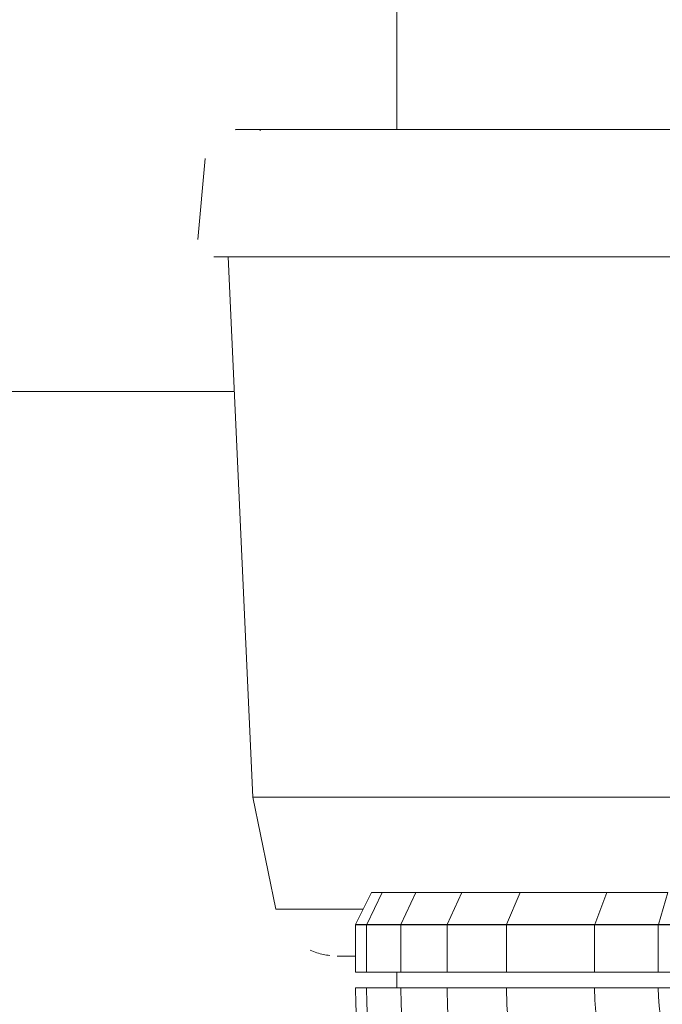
# Model space of a CAD drawing. Header units: metres. Extents: x -10.1 to 50.7, y -18 to 8.5.
# Tile 67 of 109: x 21.515 to 21.771, y 0.355 to 0.749. Entities that reach past the tile are written whole.
import ezdxf

# ---------------------------------------------------------------- set-up
doc = ezdxf.new("R2010")
doc.units = ezdxf.units.M
doc.layers.add('A-WALL-PATT', color=111, linetype='Continuous', lineweight=35)
doc.layers.add('P-SANR-FIXT', color=6, linetype='Continuous', lineweight=18)

# ---------------------------------------------------------------- blocks, each defined once
blk = doc.blocks.new('M_Toilet-Domestic-3D - M_Toilet-Domestic-3D-V17-Vista F')
at = {"layer": 'P-SANR-FIXT'}
for p, q in [((12.88594389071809, 0.7048500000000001), (12.88594389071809, 0.704390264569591)), ((13.27328077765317, 0.7048500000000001), (12.95578077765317, 0.7048500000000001)), ((12.86396093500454, 0.6932568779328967), (12.86113475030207, 0.6609534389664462)), ((12.87323077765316, 0.6540499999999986), (12.8830444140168, 0.43815)), ((12.95578077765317, 0.6540499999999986), (13.27328077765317, 0.6540499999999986)), ((12.8830444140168, 0.43815), (12.8921890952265, 0.3934759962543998)), ((12.88304441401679, 0.4381499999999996), (12.95578077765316, 0.4381499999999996)), ((12.95578077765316, 0.4381499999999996), (13.27328077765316, 0.4381499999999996)), ((12.92409627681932, 0.3873499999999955), (12.93040503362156, 0.40005)), ((12.92852279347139, 0.3873499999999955), (12.93473570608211, 0.40005)), ((12.93040503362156, 0.40005), (12.93473570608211, 0.40005)), ((12.93473570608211, 0.40005), (12.94818377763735, 0.40005)), ((12.94218419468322, 0.3873499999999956), (12.94818377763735, 0.40005)), ((12.94818377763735, 0.40005), (12.96648381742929, 0.40005)), ((12.96067193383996, 0.3873499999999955), (12.96648381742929, 0.40005)), ((12.96648381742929, 0.40005), (12.98982619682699, 0.40005)), ((12.98435680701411, 0.3873499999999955), (12.98982619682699, 0.40005)), ((12.98982619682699, 0.40005), (13.0244336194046, 0.40005)), ((13.01959104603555, 0.3873499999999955), (13.0244336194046, 0.40005)), ((13.0244336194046, 0.40005), (13.04883976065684, 0.40005)), ((13.04498083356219, 0.3873499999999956), (13.04883976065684, 0.40005)), ((12.89218909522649, 0.3934759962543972), (12.92700364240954, 0.3934759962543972)), ((12.92403077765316, 0.3873499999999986), (12.92845828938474, 0.3873499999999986)), ((12.92403077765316, 0.3682999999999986), (12.92403077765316, 0.3873499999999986)), ((12.92845828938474, 0.3872181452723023), (12.92403077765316, 0.3872181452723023)), ((12.94212190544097, 0.3872181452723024), (12.92845828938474, 0.3872181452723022)), ((12.92845828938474, 0.3682999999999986), (12.92845828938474, 0.3872181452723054)), ((12.92852279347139, 0.3873499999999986), (12.94212190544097, 0.3873499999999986)), ((12.96061159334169, 0.3872181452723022), (12.94212190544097, 0.3872181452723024)), ((12.94212190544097, 0.3682999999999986), (12.94212190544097, 0.3872181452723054)), ((12.94218419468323, 0.3873499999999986), (12.96061159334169, 0.3873499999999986)), ((12.96061159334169, 0.3873499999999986), (12.98430002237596, 0.3873499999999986)), ((12.96061159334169, 0.3682999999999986), (12.96061159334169, 0.3873499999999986)), ((12.98430002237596, 0.3872181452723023), (12.96061159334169, 0.3872181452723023)), ((13.01954076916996, 0.3872181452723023), (12.98430002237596, 0.3872181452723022)), ((12.98430002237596, 0.3682999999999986), (12.98430002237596, 0.3872181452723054)), ((12.98435680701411, 0.3873499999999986), (13.01954076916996, 0.3873499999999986)), ((13.04494076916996, 0.3872181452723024), (13.01954076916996, 0.3872181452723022)), ((13.01954076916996, 0.3682999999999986), (13.01954076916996, 0.3872181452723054)), ((13.01959104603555, 0.3873499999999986), (13.04494076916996, 0.3873499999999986)), ((13.06693781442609, 0.3872181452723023), (13.04494076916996, 0.3872181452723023)), ((13.04494076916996, 0.3682999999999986), (13.04494076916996, 0.3872181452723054)), ((13.04498083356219, 0.3873499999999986), (13.06693781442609, 0.3873499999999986)), ((12.92845828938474, 0.3682999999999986), (12.92403077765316, 0.3682999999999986)), ((12.94212190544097, 0.3682999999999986), (12.92845828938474, 0.3682999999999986)), ((12.96061159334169, 0.3682999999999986), (12.94212190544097, 0.3682999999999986)), ((12.98430002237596, 0.3682999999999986), (12.96061159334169, 0.3682999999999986)), ((13.01954076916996, 0.3682999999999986), (12.98430002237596, 0.3682999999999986)), ((13.04494076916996, 0.3682999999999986), (13.01954076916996, 0.3682999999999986)), ((13.06693781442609, 0.3682999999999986), (13.04494076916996, 0.3682999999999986)), ((12.92403077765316, 0.3619499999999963), (12.92845828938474, 0.3619499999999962)), ((12.92845828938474, 0.3619499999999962), (12.94212190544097, 0.3619499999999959)), ((12.94212190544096, 0.3619499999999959), (12.96061159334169, 0.3619499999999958)), ((12.96061159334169, 0.3619499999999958), (12.98430002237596, 0.3619499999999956)), ((12.98430002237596, 0.3619499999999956), (13.01954076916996, 0.3619499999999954)), ((13.01954076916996, 0.3619499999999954), (13.04494076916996, 0.3619499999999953)), ((13.04494076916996, 0.3619499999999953), (13.06693781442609, 0.3619499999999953))]:
    blk.add_line(p, q, dxfattribs=at)
at = {"layer": 'P-SANR-FIXT', "flags": 128}
for points in [[(12.95578077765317, 0.7048500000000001), (12.95261489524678, 0.7048500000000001), (12.94945407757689, 0.7048500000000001), (12.9463033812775, 0.7048500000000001), (12.94316784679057, 0.7048500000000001), (12.9400524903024, 0.7048500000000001), (12.93696229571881, 0.7048500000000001), (12.93390220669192, 0.7048500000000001), (12.93087711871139, 0.7048500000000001), (12.92789187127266, 0.7048500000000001), (12.92495124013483, 0.7048500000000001), (12.92205992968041, 0.7048500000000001), (12.91922256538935, 0.7048500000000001), (12.91644368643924, 0.7048500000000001), (12.91372773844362, 0.7048500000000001), (12.91107906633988, 0.7048500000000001), (12.9085019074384, 0.7048500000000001), (12.90600038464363, 0.7048500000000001), (12.90357849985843, 0.7048500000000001), (12.90124012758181, 0.7048500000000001), (12.89898900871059, 0.7048500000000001), (12.89682874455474, 0.7048500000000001), (12.89476279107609, 0.7048500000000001), (12.89279445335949, 0.7048500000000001), (12.89092688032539, 0.7048500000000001), (12.88916305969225, 0.7048500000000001), (12.88750581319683, 0.7048500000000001), (12.88595779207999, 0.7048500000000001), (12.88452147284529, 0.7048500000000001), (12.88319915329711, 0.7048500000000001), (12.88199294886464, 0.7048500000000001), (12.88090478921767, 0.7048500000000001), (12.87993641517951, 0.7048500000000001), (12.87908937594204, 0.7048500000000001), (12.87836502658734, 0.7048500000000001), (12.87776452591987, 0.7048500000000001), (12.8772888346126, 0.7048500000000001), (12.87693871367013, 0.7048500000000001), (12.8767147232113, 0.7048500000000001), (12.87661722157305, 0.7048500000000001), (12.8766126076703, 0.7048500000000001)], [(12.86746058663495, 0.6540499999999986), (12.86753123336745, 0.6540499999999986), (12.86774306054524, 0.6540499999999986), (12.86809572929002, 0.6540499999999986), (12.86858867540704, 0.6540499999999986), (12.86922111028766, 0.6540499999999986), (12.86999202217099, 0.6540499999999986), (12.87090017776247, 0.6540499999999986), (12.87194412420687, 0.6540499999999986), (12.87312219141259, 0.6540499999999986), (12.87443249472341, 0.6540499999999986), (12.87587293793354, 0.6540499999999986), (12.87744121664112, 0.6540499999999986), (12.87913482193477, 0.6540499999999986), (12.88095104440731, 0.6540499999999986), (12.88288697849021, 0.6540499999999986), (12.88493952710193, 0.6540499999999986), (12.88710540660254, 0.6540499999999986), (12.88938115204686, 0.6540499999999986), (12.89176312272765, 0.6540499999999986), (12.89424750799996, 0.6540499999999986), (12.89683033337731, 0.6540499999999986), (12.89950746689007, 0.6540499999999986), (12.90227462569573, 0.6540499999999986), (12.90512738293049, 0.6540499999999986), (12.90806117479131, 0.6540499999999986), (12.91107130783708, 0.6540499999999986), (12.91415296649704, 0.6540499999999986), (12.91730122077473, 0.6540499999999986), (12.92051103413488, 0.6540499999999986), (12.92377727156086, 0.6540499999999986), (12.92709470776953, 0.6540499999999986), (12.93045803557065, 0.6540499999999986), (12.9338618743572, 0.6540499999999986), (12.93730077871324, 0.6540499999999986), (12.9407692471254, 0.6540499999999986), (12.94426173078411, 0.6540499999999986), (12.94777264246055, 0.6540499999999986), (12.95129636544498, 0.6540499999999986), (12.95482726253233, 0.6540499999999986), (12.95578077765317, 0.6540499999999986)], [(12.91672361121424, 0.3746499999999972), (12.91675485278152, 0.3746499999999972), (12.9168485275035, 0.3746499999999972), (12.91700448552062, 0.3746499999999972), (12.91722247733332, 0.3746499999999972), (12.91750215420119, 0.3746499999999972), (12.91784306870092, 0.3746499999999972), (12.91824467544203, 0.3746499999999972), (12.9187063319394, 0.3746499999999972), (12.91922729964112, 0.3746499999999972), (12.91980674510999, 0.3746499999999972), (12.92044374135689, 0.3746499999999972), (12.92113726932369, 0.3746499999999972), (12.9218862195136, 0.3746499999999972), (12.92268939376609, 0.3746499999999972), (12.92354550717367, 0.3746499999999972), (12.92403077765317, 0.3746499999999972)]]:
    blk.add_lwpolyline(points, dxfattribs=at)
at = {"layer": 'P-SANR-FIXT'}
for centre, radius, start, end in [((13.11453077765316, 0.3619499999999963), 0.1905000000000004, 180, 239.6190047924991), ((13.11453077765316, 0.3619499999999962), 0.1860724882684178, 180, 239.3727991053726), ((13.11453077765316, 0.3619499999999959), 0.1724088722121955, 180, 245.6773541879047), ((13.11453077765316, 0.3619499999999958), 0.1539191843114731, 180.0000000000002, 1.017777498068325e-13), ((13.11453077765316, 0.3619499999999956), 0.1302307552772, 180.0000000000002, 1.017777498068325e-13), ((13.11453077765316, 0.3619499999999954), 0.0949900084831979, 180.0000000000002, 1.017777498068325e-13), ((13.11453077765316, 0.3619499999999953), 0.0695900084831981, 180.0000000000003, 1.017777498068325e-13)]:
    blk.add_arc(centre, radius, start, end, dxfattribs=at)
blk.add_open_spline([(12.87661260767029, 0.7048499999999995), (12.87638757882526, 0.7048499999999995), (12.87616255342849, 0.704843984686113), (12.87593784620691, 0.7048319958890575)], degree=3, dxfattribs=at)
blk.add_open_spline([(12.90598910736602, 0.3770297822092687), (12.90682614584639, 0.3766394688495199), (12.90854342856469, 0.375960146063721), (12.91113944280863, 0.3751899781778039), (12.91289325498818, 0.374992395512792), (12.91373597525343, 0.374917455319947)], degree=3, knots=[0.6666666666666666, 0.6666666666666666, 0.6666666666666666, 0.6666666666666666, 0.75, 0.8333333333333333, 0.9097714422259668, 0.9097714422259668, 0.9097714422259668, 0.9097714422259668], dxfattribs=at)

msp = doc.modelspace()

# ---------------------------------------------------------------- hatches: boundary and pattern name
at = {"layer": 'A-WALL-PATT', "lineweight": 18}
h = msp.add_hatch(dxfattribs=at)
h.set_pattern_fill('FP_16', color=256, style=0, pattern_type=2)
h.set_pattern_definition([(0, (16.865, -0.3), (0, 0.3), []), (90, (16.865, -0.3), (-0.6, 3.673940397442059e-17), [])])
h.paths.add_polyline_path([(23.9987387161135, 0), (24.32320312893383, 0), (24.32320312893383, 1.8), (23.36320312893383, 1.8), (23.36335982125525, 0.7046820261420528), (23.40478809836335, 0.7010575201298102), (23.40728873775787, 0.707942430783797), (23.41750516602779, 0.7079224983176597), (23.42051702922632, 0.6996814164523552), (23.46776617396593, 0.6955299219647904), (23.47422191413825, 0.6918026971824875), (23.47678930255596, 0.6844733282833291), (23.47685468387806, 0.6594932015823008), (23.47683988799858, 0.4307508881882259), (23.47678577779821, 0.415683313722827), (23.47422191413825, 0.4086391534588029), (23.46772998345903, 0.4048910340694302), (23.46483881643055, 0.4043709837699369), (23.46473628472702, 0.389999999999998), (23.4474576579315, 0.389999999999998), (23.44745515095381, 0.3163820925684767), (23.38473720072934, 0.3163820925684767), (23.38473705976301, 0.389999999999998), (23.36737796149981, 0.389999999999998), (23.36737796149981, 0.3961113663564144), (23.36320312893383, 0.3956382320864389), (23.36320312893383, 0.1999999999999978), (23.34320312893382, 0.2002216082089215), (23.34320312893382, 1.8), (22.37945312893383, 1.8), (22.37960982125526, 0.7146820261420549), (22.42103809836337, 0.7110575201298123), (22.42353873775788, 0.7179424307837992), (22.4337551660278, 0.7179224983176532), (22.43676702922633, 0.7096814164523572), (22.48401617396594, 0.7055299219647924), (22.49057458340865, 0.7015379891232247), (22.49303577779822, 0.6947585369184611), (22.49310468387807, 0.669493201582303), (22.49308988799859, 0.440750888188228), (22.49303577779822, 0.425683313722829), (22.49047191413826, 0.418639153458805), (22.48397998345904, 0.4148910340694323), (22.48108881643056, 0.4143709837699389), (22.48098628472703, 0.4), (22.46370765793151, 0.4), (22.46370515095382, 0.3263820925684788), (22.40098720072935, 0.3263820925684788), (22.40098630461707, 0.4), (22.38362796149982, 0.4), (22.38362796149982, 0.4061113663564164), (22.37945312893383, 0.4056382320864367), (22.37945312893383, 0), (22.71530046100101, 0), (22.7368887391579, 0.197892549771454), (22.72331170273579, 0.2063749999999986), (22.70673923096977, 0.219358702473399), (22.69047279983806, 0.2356251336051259), (22.67628567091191, 0.2537336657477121), (22.6634586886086, 0.2754778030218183), (22.65445295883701, 0.2959719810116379), (22.64790550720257, 0.3174199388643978), (22.6439207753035, 0.3395214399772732), (22.64256409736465, 0.3619499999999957), (23.02356409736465, 0.3619499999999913), (23.02217513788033, 0.3389877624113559), (23.01777990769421, 0.3155625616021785), (23.01118469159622, 0.2943977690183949), (23.00174347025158, 0.2734202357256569), (22.98984252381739, 0.2537336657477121), (22.97565539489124, 0.2356251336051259), (22.95938896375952, 0.219358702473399), (22.94128043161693, 0.2051715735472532), (22.9292394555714, 0.1978925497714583), (22.95082770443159, 2.685530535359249e-07), (23.69321082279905, 2.685530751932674e-07), (23.71479907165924, 0.1978925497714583), (23.70122203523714, 0.2063749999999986), (23.68464956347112, 0.219358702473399), (23.6683831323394, 0.2356251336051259), (23.65419600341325, 0.2537336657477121), (23.64136902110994, 0.2754778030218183), (23.63236329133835, 0.2959719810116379), (23.62581583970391, 0.3174199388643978), (23.62183110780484, 0.3395214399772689), (23.62047442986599, 0.3619499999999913), (24.00147442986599, 0.3619499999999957), (24.00008547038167, 0.3389877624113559), (23.99569024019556, 0.3155625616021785), (23.98891587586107, 0.2939997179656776), (23.97965380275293, 0.2734202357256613), (23.96775285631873, 0.2537336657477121), (23.95356572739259, 0.2356251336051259), (23.93729929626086, 0.219358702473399), (23.91722852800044, 0.2039853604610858), (23.90714978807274, 0.1978925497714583), (23.92873806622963, 0)], flags=0)
h.paths.add_polyline_path([(25.13988134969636, 0), (25.3081531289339, 0), (25.3081531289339, 1.8), (24.34320312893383, 1.8), (24.34335982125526, 0.7046820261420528), (24.38478809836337, 0.7010575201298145), (24.38728873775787, 0.707942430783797), (24.3975051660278, 0.7079224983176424), (24.40051702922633, 0.6996814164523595), (24.44776617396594, 0.6955299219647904), (24.45422191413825, 0.6918026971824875), (24.45678930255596, 0.6844733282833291), (24.45685667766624, 0.6578046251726), (24.45683988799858, 0.4307508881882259), (24.45678577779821, 0.415683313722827), (24.45422191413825, 0.4086391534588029), (24.44704475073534, 0.4048310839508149), (24.44483881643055, 0.4043709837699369), (24.44473628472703, 0.389999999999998), (24.42745765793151, 0.389999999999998), (24.42745515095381, 0.3163820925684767), (24.36473720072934, 0.3163820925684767), (24.36473705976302, 0.389999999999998), (24.34737796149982, 0.389999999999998), (24.34737796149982, 0.3961113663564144), (24.34320312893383, 0.3956382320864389), (24.34320312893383, 0), (24.67321082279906, 2.685530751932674e-07), (24.69479907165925, 0.1978925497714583), (24.68275809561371, 0.2051715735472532), (24.66464956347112, 0.219358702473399), (24.6483831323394, 0.2356251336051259), (24.63419600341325, 0.2537336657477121), (24.62136902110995, 0.2754778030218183), (24.61236329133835, 0.2959719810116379), (24.60581583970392, 0.3174199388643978), (24.60183110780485, 0.3395214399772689), (24.600474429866, 0.3619499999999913), (24.98147442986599, 0.3619499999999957), (24.98008547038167, 0.3389877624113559), (24.97569024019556, 0.3155625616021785), (24.96891587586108, 0.293999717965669), (24.95965380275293, 0.2734202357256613), (24.94775285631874, 0.2537336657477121), (24.93356572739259, 0.2356251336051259), (24.91729929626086, 0.219358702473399), (24.89919076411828, 0.2051715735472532), (24.88714978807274, 0.1978925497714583), (24.90873806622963, 0), (24.97686097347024, 0)], flags=0)
h.paths.add_polyline_path([(21.9536140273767, 0.0317506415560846), (21.95361409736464, 0.03174999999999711), (21.9526391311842, 0.04712128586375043)], flags=0)
h.paths.add_polyline_path([(21.38937045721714, 0), (21.721550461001, 0), (21.74313873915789, 0.1978925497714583), (21.72956170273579, 0.2063749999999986), (21.71298923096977, 0.219358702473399), (21.69672279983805, 0.2356251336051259), (21.6825356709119, 0.2537336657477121), (21.66970868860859, 0.2754778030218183), (21.660702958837, 0.2959719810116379), (21.65394182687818, 0.3185859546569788), (21.65017077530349, 0.3395214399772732), (21.64881409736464, 0.3619499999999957), (22.02981409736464, 0.3619499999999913), (22.02842513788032, 0.3389877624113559), (22.02402990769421, 0.3155625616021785), (22.01743469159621, 0.2943977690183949), (22.00799347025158, 0.2734202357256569), (21.9955476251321, 0.2530381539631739), (21.98190539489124, 0.2356251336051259), (21.96563896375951, 0.219358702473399), (21.94753043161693, 0.2051715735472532), (21.93548945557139, 0.1978925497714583), (21.95707770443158, 2.685530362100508e-07), (22.35945312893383, 0), (22.35945312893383, 1.8), (21.38937045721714, 1.8), (21.38937045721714, 0.05999217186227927)], flags=0)
h.paths.add_polyline_path([(26.27937045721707, 0), (26.27937045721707, 1.8), (25.3281531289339, 1.8), (25.32829078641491, 0.7046836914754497), (25.36973809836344, 0.7010575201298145), (25.37223873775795, 0.707942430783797), (25.38245516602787, 0.7079224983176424), (25.3854670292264, 0.6996814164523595), (25.43271617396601, 0.6955299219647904), (25.43917191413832, 0.6918026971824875), (25.44173930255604, 0.6844733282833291), (25.44180667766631, 0.6578046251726), (25.44178988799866, 0.4307508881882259), (25.44173577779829, 0.415683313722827), (25.43917191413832, 0.4086391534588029), (25.43267998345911, 0.4048910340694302), (25.42978881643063, 0.4043709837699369), (25.4296862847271, 0.389999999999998), (25.41240765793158, 0.389999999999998), (25.41240515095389, 0.3163820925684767), (25.34968720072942, 0.3163820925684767), (25.34968705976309, 0.389999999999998), (25.33232796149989, 0.389999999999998), (25.33232796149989, 0.3961113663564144), (25.3281531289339, 0.3956382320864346), (25.3281531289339, 0), (25.65816082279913, 2.685530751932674e-07), (25.67974907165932, 0.1978925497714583), (25.66770809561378, 0.2051715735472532), (25.64876264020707, 0.2201956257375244), (25.63333313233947, 0.2356251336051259), (25.61914600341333, 0.2537336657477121), (25.60631902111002, 0.2754778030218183), (25.59731329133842, 0.2959719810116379), (25.59055215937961, 0.3185859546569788), (25.58678110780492, 0.3395214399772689), (25.58542442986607, 0.3619499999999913), (25.96642442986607, 0.3619499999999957), (25.96503547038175, 0.3389877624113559), (25.96064024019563, 0.3155625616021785), (25.95386587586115, 0.2939997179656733), (25.944603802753, 0.2734202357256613), (25.93270285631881, 0.2537336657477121), (25.91851572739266, 0.2356251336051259), (25.90224929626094, 0.219358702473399), (25.88414076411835, 0.2051715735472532), (25.87209978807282, 0.1978925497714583), (25.8936880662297, 0), (26.27841966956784, 0)], flags=0)
h.paths.add_polyline_path([(23.19073862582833, 0.04993407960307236), (23.18620536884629, 0.05011800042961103), (23.17434163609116, 0.05112322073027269), (23.16417034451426, 0.05327328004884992), (23.14637230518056, 0.06146131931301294), (23.1417157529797, 0.0643843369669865), (23.13110384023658, 0.07251268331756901), (23.11760554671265, 0.08743894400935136), (23.11026719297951, 0.09894788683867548), (23.10353105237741, 0.1127949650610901), (23.10018815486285, 0.1228207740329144), (23.09692148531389, 0.1377650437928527), (23.09521283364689, 0.1525704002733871), (23.09537891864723, 0.1600421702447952), (23.09663548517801, 0.1824172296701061), (23.09979665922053, 0.1964848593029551), (23.104342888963, 0.2094049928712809), (23.11201644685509, 0.2243277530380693), (23.11944607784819, 0.2350408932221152), (23.13180782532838, 0.2474698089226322), (23.14241223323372, 0.2629468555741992), (23.14487854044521, 0.2679446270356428), (23.14808419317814, 0.2749214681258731), (23.15233196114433, 0.2866363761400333), (23.15617547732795, 0.3015095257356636), (23.15847610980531, 0.3142065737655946), (23.15938513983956, 0.3324965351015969), (23.15938513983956, 0.5074965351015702), (23.15719833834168, 0.5074965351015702), (23.15728862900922, 0.5538922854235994), (23.15719833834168, 0.5571258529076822), (23.15719833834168, 0.6224762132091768), (23.14963934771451, 0.6230690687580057), (23.14131720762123, 0.6242782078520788), (23.13493140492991, 0.6258539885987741), (23.13073990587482, 0.6279439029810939), (23.12954792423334, 0.6296582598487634), (23.12958168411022, 0.642389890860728), (23.13007760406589, 0.645197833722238), (23.13407050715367, 0.6508326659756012), (23.14881996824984, 0.6687132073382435), (23.15350101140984, 0.6708855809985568), (23.15706343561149, 0.6716104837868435), (23.16325928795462, 0.6723649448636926), (23.17362613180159, 0.6724567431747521), (23.18015091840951, 0.6719458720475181), (23.18449086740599, 0.6712288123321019), (23.18801595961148, 0.6701305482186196), (23.19129311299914, 0.668099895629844), (23.1968783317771, 0.6613138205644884), (23.20901542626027, 0.6461615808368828), (23.2098867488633, 0.642386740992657), (23.21009708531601, 0.6409411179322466), (23.20991361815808, 0.6296582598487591), (23.20854442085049, 0.6276890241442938), (23.2045301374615, 0.6258539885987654), (23.19814433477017, 0.6242782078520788), (23.18982219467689, 0.6230690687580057), (23.18219833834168, 0.6223089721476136), (23.18194227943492, 0.5479560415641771), (23.18187719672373, 0.5417229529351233), (23.18219833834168, 0.5074965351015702), (23.17935773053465, 0.5074965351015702), (23.1791490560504, 0.3292026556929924), (23.17789948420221, 0.3109486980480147), (23.17487047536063, 0.2933892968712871), (23.1705098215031, 0.2779435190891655), (23.16284732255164, 0.2604335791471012), (23.15645957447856, 0.2484662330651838), (23.14824193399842, 0.2362366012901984), (23.13287332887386, 0.2197593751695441), (23.12677849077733, 0.2100133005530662), (23.12222694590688, 0.2004214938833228), (23.11647823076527, 0.1809745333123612), (23.11489625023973, 0.1664500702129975), (23.11489625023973, 0.1528983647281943), (23.11796406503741, 0.1331459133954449), (23.12163945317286, 0.121199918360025), (23.12698119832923, 0.1092277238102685), (23.13496998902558, 0.09764539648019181), (23.14341797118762, 0.08825729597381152), (23.15589646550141, 0.07851515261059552), (23.1711499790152, 0.0718413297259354), (23.18921261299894, 0.06994222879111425), (23.19390883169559, 0.07137676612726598), (23.19812404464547, 0.07551516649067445), (23.20149911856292, 0.08109427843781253), (23.20283021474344, 0.08386294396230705), (23.20396135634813, 0.09426315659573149), (23.20401438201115, 0.1129854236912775), (23.20409198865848, 0.1266933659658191), (23.20396012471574, 0.1460356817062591), (23.19632656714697, 0.149925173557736), (23.1896896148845, 0.1565621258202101), (23.18542842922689, 0.1649251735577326), (23.18396012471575, 0.1741956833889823), (23.18542842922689, 0.183466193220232), (23.1896896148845, 0.1918292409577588), (23.19632656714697, 0.1984661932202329), (23.2046896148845, 0.2027273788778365), (23.21396012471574, 0.2041956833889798), (23.22323063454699, 0.2027273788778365), (23.23159368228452, 0.1984661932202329), (23.23823063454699, 0.1918292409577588), (23.2424918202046, 0.183466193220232), (23.24396012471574, 0.1741956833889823), (23.2424918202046, 0.1649251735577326), (23.23823063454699, 0.1565621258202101), (23.23159368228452, 0.149925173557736), (23.22391066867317, 0.1460104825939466), (23.22394642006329, 0.09797309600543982), (23.22374160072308, 0.09238955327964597), (23.22266927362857, 0.08340616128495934), (23.22045477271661, 0.07568553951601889), (23.21519210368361, 0.06510243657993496), (23.209987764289, 0.05895107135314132), (23.20401438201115, 0.05456887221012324), (23.19804164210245, 0.05175435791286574), (23.19074037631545, 0.04993451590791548)], flags=0)
h.paths.add_polyline_path([(24.1544886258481, 0.04993407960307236), (24.14995536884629, 0.05011800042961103), (24.13809163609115, 0.05112322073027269), (24.12792034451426, 0.05327328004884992), (24.11012230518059, 0.06146131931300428), (24.1054657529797, 0.0643843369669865), (24.09485384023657, 0.07251268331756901), (24.08135554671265, 0.08743894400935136), (24.07401719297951, 0.09894788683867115), (24.06728105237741, 0.1127949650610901), (24.06345884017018, 0.1249774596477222), (24.06052518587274, 0.1390327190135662), (24.05896283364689, 0.1525704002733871), (24.05912891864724, 0.1600421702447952), (24.060385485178, 0.1824172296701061), (24.06354665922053, 0.1964848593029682), (24.068092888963, 0.2094049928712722), (24.07576644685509, 0.2243277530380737), (24.08319607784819, 0.2350408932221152), (24.09555782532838, 0.2474698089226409), (24.10616223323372, 0.2629468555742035), (24.10862854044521, 0.2679446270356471), (24.11249275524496, 0.2766164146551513), (24.11608196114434, 0.2866363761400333), (24.11992547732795, 0.3015095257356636), (24.1222261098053, 0.3142065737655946), (24.12313513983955, 0.3324965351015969), (24.12313513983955, 0.5074965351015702), (24.12094833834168, 0.5074965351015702), (24.12103862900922, 0.5538922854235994), (24.12094833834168, 0.5571258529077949), (24.12094833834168, 0.6224762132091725), (24.11137969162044, 0.6233610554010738), (24.10506720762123, 0.6242782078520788), (24.09868140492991, 0.6258539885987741), (24.09448990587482, 0.6279439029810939), (24.09329792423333, 0.6296582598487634), (24.09333168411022, 0.6423898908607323), (24.09382760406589, 0.645197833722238), (24.09782050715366, 0.6508326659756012), (24.11256996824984, 0.6687132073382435), (24.11725101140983, 0.6708855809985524), (24.12100399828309, 0.6716389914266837), (24.12629969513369, 0.6723387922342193), (24.1373761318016, 0.6724567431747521), (24.14390091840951, 0.6719458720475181), (24.14824086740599, 0.6712288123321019), (24.15176595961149, 0.6701305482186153), (24.15504311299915, 0.668099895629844), (24.1606283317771, 0.6613138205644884), (24.17276542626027, 0.6461615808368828), (24.17363674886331, 0.642386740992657), (24.17384708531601, 0.6409411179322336), (24.17366361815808, 0.6296582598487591), (24.17229442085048, 0.6276890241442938), (24.1682801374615, 0.6258539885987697), (24.16175909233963, 0.6242585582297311), (24.15357219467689, 0.6230690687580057), (24.14594833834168, 0.6223089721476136), (24.14569227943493, 0.5479560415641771), (24.14562719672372, 0.5417229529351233), (24.14594833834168, 0.5074965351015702), (24.14310773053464, 0.5074965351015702), (24.1428990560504, 0.3292026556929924), (24.14164948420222, 0.3109486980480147), (24.13862047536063, 0.2933892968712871), (24.13425982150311, 0.2779435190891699), (24.12659732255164, 0.2604335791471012), (24.12020957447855, 0.2484662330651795), (24.11199193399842, 0.2362366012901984), (24.09662332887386, 0.2197593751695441), (24.09052849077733, 0.2100133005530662), (24.08597694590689, 0.2004214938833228), (24.08022823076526, 0.1809745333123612), (24.07864625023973, 0.1664500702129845), (24.07864625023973, 0.1528983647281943), (24.0817140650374, 0.1331459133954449), (24.08538945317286, 0.1211999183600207), (24.09073119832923, 0.1092277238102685), (24.09871998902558, 0.09764539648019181), (24.10716797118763, 0.08825729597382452), (24.11964646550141, 0.07851515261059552), (24.1348999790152, 0.0718413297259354), (24.15296261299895, 0.06994222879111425), (24.1576588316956, 0.07137676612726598), (24.16187404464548, 0.07551516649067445), (24.16524911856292, 0.08109427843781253), (24.16658021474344, 0.08386294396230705), (24.16771135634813, 0.09426315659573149), (24.16778120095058, 0.1115949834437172), (24.16784198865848, 0.1266933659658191), (24.16771012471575, 0.1460356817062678), (24.16007656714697, 0.149925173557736), (24.1534396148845, 0.1565621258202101), (24.14917842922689, 0.1649251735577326), (24.14771012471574, 0.1741956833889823), (24.14917842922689, 0.183466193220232), (24.1534396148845, 0.1918292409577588), (24.16007656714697, 0.1984661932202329), (24.1684396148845, 0.2027273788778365), (24.17771012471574, 0.2041956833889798), (24.18698063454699, 0.2027273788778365), (24.19534368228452, 0.1984661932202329), (24.20198063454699, 0.1918292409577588), (24.2062418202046, 0.1834661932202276), (24.20771012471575, 0.1741956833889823), (24.2062418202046, 0.1649251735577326), (24.20198063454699, 0.1565621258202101), (24.19534368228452, 0.149925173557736), (24.18766066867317, 0.1460104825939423), (24.18769642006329, 0.09797309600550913), (24.18749160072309, 0.09238955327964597), (24.18641927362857, 0.08340616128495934), (24.18420477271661, 0.07568553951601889), (24.17879336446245, 0.06492663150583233), (24.17373776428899, 0.05895107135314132), (24.16786313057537, 0.05461540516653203), (24.16175909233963, 0.05174624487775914), (24.15449037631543, 0.04993451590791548)], flags=0)
h.paths.add_polyline_path([(26.1180036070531, 0.04993407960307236), (26.11490536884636, 0.0501180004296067), (26.10304163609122, 0.05112322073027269), (26.09287034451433, 0.05327328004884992), (26.07507230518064, 0.06146131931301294), (26.07041575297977, 0.0643843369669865), (26.05980384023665, 0.07251268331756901), (26.04630554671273, 0.08743894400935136), (26.03896719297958, 0.09894788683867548), (26.03223105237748, 0.1127949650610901), (26.02840884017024, 0.1249774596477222), (26.02547518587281, 0.1390327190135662), (26.02391283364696, 0.1525704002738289), (26.02407891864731, 0.1600421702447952), (26.02533548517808, 0.1824172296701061), (26.0284966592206, 0.1964848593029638), (26.03304288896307, 0.2094049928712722), (26.04071644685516, 0.2243277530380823), (26.04814607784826, 0.2350408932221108), (26.06050782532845, 0.2474698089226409), (26.07111223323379, 0.2629468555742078), (26.07357854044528, 0.2679446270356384), (26.07744275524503, 0.2766164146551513), (26.0810319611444, 0.2866363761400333), (26.08487547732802, 0.3015095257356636), (26.08717610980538, 0.3142065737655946), (26.08808513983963, 0.3324965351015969), (26.08808513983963, 0.5074965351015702), (26.08589833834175, 0.5074965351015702), (26.08598862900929, 0.5538922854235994), (26.08589833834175, 0.5571258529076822), (26.08589833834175, 0.6224762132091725), (26.07632969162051, 0.6233610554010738), (26.07001720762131, 0.6242782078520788), (26.06363140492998, 0.6258539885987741), (26.05943990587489, 0.6279439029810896), (26.05824792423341, 0.6296582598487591), (26.05828168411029, 0.6423898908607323), (26.05877760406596, 0.645197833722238), (26.06277050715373, 0.6508326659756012), (26.07751996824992, 0.6687132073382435), (26.08220101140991, 0.6708855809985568), (26.08576343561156, 0.6716104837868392), (26.09159903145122, 0.6723516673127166), (26.10232613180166, 0.6724567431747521), (26.10885091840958, 0.6719458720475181), (26.11319086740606, 0.6712288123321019), (26.11671595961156, 0.6701305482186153), (26.11999311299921, 0.668099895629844), (26.12557833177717, 0.6613138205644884), (26.13771542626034, 0.6461615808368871), (26.13858674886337, 0.6423867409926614), (26.13879708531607, 0.6409411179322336), (26.13861361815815, 0.6296582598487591), (26.13724442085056, 0.6276890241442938), (26.13323013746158, 0.6258539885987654), (26.12684433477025, 0.6242782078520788), (26.1180036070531, 0.6230283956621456), (26.11089833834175, 0.6223089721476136), (26.11064227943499, 0.5479560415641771), (26.1105771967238, 0.5417229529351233), (26.11089833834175, 0.5074965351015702), (26.10805773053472, 0.5074965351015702), (26.10784905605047, 0.3292026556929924), (26.10659948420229, 0.3109486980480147), (26.1035704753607, 0.2933892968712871), (26.09920982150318, 0.2779435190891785), (26.09154732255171, 0.2604335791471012), (26.08515957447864, 0.2484662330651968), (26.07694193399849, 0.2362366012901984), (26.06157332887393, 0.2197593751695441), (26.0554784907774, 0.2100133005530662), (26.05092694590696, 0.2004214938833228), (26.04517823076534, 0.1809745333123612), (26.0435962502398, 0.1664500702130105), (26.0435962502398, 0.1528983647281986), (26.04666406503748, 0.1331459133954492), (26.05033945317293, 0.121199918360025), (26.0556811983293, 0.1092277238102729), (26.06366998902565, 0.09764539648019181), (26.0721179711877, 0.08825729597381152), (26.08459646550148, 0.07851515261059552), (26.09984997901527, 0.0718413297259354), (26.1180036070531, 0.06996578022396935), (26.12260883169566, 0.07137676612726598), (26.12682404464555, 0.07551516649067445), (26.13019911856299, 0.08109427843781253), (26.13153021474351, 0.08386294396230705), (26.1326613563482, 0.09426315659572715), (26.13273120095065, 0.1115949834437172), (26.13279198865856, 0.1266933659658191), (26.13266012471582, 0.1460356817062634), (26.12502656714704, 0.149925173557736), (26.1180036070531, 0.1573197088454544), (26.11412842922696, 0.1649251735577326), (26.11266012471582, 0.1741956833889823), (26.11412842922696, 0.183466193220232), (26.11838961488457, 0.1918292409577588), (26.12502656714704, 0.1984661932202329), (26.13338961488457, 0.2027273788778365), (26.14266012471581, 0.2041956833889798), (26.15193063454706, 0.2027273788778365), (26.16029368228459, 0.1984661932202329), (26.16693063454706, 0.1918292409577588), (26.17119182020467, 0.183466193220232), (26.17266012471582, 0.1741956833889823), (26.17119182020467, 0.1649251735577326), (26.16693063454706, 0.1565621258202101), (26.16029368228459, 0.149925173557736), (26.15261066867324, 0.1460104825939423), (26.15264642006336, 0.09797309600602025), (26.15244160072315, 0.0923895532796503), (26.15136927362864, 0.08340616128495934), (26.14915477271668, 0.07568553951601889), (26.14374336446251, 0.06492663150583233), (26.13868776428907, 0.05895107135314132), (26.13281313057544, 0.05461540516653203), (26.12674164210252, 0.05175435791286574), (26.12035066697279, 0.04993451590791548)], flags=0)
h.paths.add_polyline_path([(22.18513703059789, 0.04993407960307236), (22.18245536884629, 0.0501180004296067), (22.17059163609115, 0.05112322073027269), (22.16042034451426, 0.05327328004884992), (22.14262230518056, 0.06146131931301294), (22.1379657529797, 0.0643843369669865), (22.12735384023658, 0.07251268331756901), (22.11385554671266, 0.08743894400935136), (22.10651719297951, 0.09894788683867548), (22.09978105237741, 0.1127949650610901), (22.09595884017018, 0.1249774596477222), (22.09302518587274, 0.1390327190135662), (22.09146283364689, 0.1525704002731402), (22.09162891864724, 0.1600421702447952), (22.09288548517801, 0.1824172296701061), (22.09604665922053, 0.1964848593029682), (22.100592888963, 0.2094049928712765), (22.1082664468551, 0.2243277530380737), (22.11569607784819, 0.2350408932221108), (22.12805782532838, 0.2474698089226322), (22.13866223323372, 0.2629468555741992), (22.14112854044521, 0.2679446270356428), (22.14433419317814, 0.2749214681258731), (22.14858196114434, 0.2866363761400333), (22.15242547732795, 0.3015095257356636), (22.15472610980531, 0.3142065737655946), (22.15563513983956, 0.3324965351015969), (22.15563513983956, 0.5074965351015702), (22.15344833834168, 0.5074965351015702), (22.15353862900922, 0.5538922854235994), (22.15344833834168, 0.5571258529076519), (22.15344833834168, 0.6224762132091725), (22.14387969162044, 0.6233610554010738), (22.13756720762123, 0.6242782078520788), (22.13118140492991, 0.6258539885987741), (22.12698990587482, 0.6279439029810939), (22.12579792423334, 0.6296582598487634), (22.12583168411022, 0.6423898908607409), (22.12632760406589, 0.645197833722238), (22.13032050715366, 0.6508326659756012), (22.14506996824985, 0.6687132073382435), (22.14975101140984, 0.6708855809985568), (22.15331343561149, 0.6716104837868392), (22.15914903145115, 0.6723516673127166), (22.16987613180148, 0.6724567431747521), (22.17640091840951, 0.6719458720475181), (22.180740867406, 0.6712288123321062), (22.18426595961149, 0.6701305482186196), (22.18754311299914, 0.668099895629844), (22.19312833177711, 0.6613138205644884), (22.20526542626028, 0.6461615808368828), (22.20616361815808, 0.6422020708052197), (22.20634708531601, 0.6409411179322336), (22.20616361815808, 0.6296582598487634), (22.20479442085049, 0.6276890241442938), (22.20078013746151, 0.6258539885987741), (22.19439433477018, 0.6242782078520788), (22.18513703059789, 0.622995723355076), (22.17844833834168, 0.6223089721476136), (22.17825796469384, 0.550308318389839), (22.17812719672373, 0.5417229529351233), (22.17844833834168, 0.5074965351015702), (22.17560773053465, 0.5074965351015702), (22.1753990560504, 0.3292026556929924), (22.17414948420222, 0.3109486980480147), (22.17112047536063, 0.2933892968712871), (22.1667598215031, 0.2779435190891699), (22.15909732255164, 0.2604335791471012), (22.15270957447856, 0.2484662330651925), (22.14449193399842, 0.2362366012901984), (22.12912332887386, 0.2197593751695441), (22.12302849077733, 0.2100133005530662), (22.11847694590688, 0.2004214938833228), (22.11272823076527, 0.1809745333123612), (22.11114625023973, 0.1664500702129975), (22.11114625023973, 0.15289836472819), (22.11421406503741, 0.1331459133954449), (22.11788945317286, 0.121199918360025), (22.12323119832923, 0.1092277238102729), (22.13121998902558, 0.09764539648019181), (22.13966797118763, 0.08825729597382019), (22.15214646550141, 0.07851515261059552), (22.16739997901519, 0.0718413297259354), (22.18546261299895, 0.06994222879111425), (22.1901588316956, 0.07137676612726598), (22.19437404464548, 0.07551516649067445), (22.19774911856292, 0.08109427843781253), (22.19908021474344, 0.08386294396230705), (22.20021135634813, 0.09426315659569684), (22.20028120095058, 0.1115949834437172), (22.20034198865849, 0.1266933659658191), (22.20021012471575, 0.1460356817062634), (22.19257656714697, 0.149925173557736), (22.1859396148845, 0.1565621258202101), (22.18167842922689, 0.1649251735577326), (22.18021012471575, 0.1741956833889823), (22.18167842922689, 0.183466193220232), (22.1859396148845, 0.1918292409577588), (22.19257656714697, 0.1984661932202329), (22.20093961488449, 0.2027273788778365), (22.21021012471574, 0.2041956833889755), (22.21948063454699, 0.2027273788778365), (22.22784368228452, 0.1984661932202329), (22.23448063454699, 0.1918292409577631), (22.2387418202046, 0.183466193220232), (22.24021012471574, 0.1741956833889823), (22.2387418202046, 0.1649251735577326), (22.23448063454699, 0.1565621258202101), (22.22784368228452, 0.149925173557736), (22.22016066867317, 0.1460104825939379), (22.22019642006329, 0.09797309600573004), (22.21999160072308, 0.0923895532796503), (22.21891927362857, 0.08340616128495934), (22.21670477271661, 0.07568553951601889), (22.21144210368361, 0.06510243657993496), (22.20551457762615, 0.05838470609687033), (22.20036313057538, 0.05461540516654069), (22.19429164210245, 0.05175435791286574), (22.18790066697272, 0.04993451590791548), (22.18535773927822, 0.04993407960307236)], flags=0)
h.paths.add_polyline_path([(25.13448862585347, 0.04993407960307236), (25.12995536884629, 0.05011800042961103), (25.11809163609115, 0.05112322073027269), (25.10792034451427, 0.05327328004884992), (25.0901223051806, 0.06146131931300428), (25.0854657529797, 0.0643843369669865), (25.07485384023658, 0.07251268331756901), (25.06135554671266, 0.08743894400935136), (25.05401719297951, 0.09894788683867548), (25.04728105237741, 0.1127949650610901), (25.04345884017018, 0.1249774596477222), (25.04052518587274, 0.1390327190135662), (25.0389628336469, 0.1525704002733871), (25.03912891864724, 0.1600421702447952), (25.04038548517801, 0.1824172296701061), (25.04354665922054, 0.1964848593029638), (25.048092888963, 0.2094049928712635), (25.0557664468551, 0.2243277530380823), (25.06319607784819, 0.2350408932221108), (25.07555782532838, 0.2474698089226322), (25.08616223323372, 0.2629468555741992), (25.08862854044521, 0.2679446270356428), (25.09249275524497, 0.2766164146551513), (25.09608196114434, 0.2866363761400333), (25.09992547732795, 0.3015095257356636), (25.10222610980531, 0.3142065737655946), (25.10313513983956, 0.3324965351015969), (25.10313513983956, 0.5074965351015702), (25.10094833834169, 0.5074965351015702), (25.10103862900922, 0.5538922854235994), (25.10094833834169, 0.5571258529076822), (25.10094833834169, 0.6224762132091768), (25.09137969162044, 0.6233610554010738), (25.08506720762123, 0.6242782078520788), (25.07868140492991, 0.6258539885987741), (25.07448990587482, 0.6279439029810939), (25.07329792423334, 0.6296582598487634), (25.07333168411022, 0.642389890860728), (25.0738276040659, 0.645197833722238), (25.07782050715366, 0.6508326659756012), (25.09256996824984, 0.6687132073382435), (25.09725101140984, 0.6708855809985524), (25.10081343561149, 0.6716104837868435), (25.10664903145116, 0.6723516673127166), (25.11737613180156, 0.6724567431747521), (25.12390091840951, 0.6719458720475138), (25.128240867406, 0.6712288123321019), (25.13176595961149, 0.6701305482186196), (25.13504311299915, 0.668099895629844), (25.1406283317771, 0.6613138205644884), (25.15276542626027, 0.6461615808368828), (25.15363674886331, 0.642386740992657), (25.15384708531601, 0.6409411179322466), (25.15366361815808, 0.6296582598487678), (25.15229442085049, 0.6276890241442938), (25.14828013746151, 0.6258539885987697), (25.13988134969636, 0.6239857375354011), (25.1335721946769, 0.6230690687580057), (25.12594833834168, 0.6223089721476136), (25.12569227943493, 0.5479560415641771), (25.12562719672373, 0.5417229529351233), (25.12594833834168, 0.5074965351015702), (25.12310773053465, 0.5074965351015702), (25.1228990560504, 0.3292026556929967), (25.12164948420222, 0.3109486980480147), (25.11862047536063, 0.2933892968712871), (25.1142598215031, 0.2779435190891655), (25.10659732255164, 0.2604335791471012), (25.09912625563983, 0.2468540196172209), (25.09199193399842, 0.2362366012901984), (25.07662332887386, 0.2197593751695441), (25.07052849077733, 0.2100133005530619), (25.06597694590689, 0.2004214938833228), (25.06022823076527, 0.1809745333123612), (25.05864625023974, 0.1664500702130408), (25.05864625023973, 0.1528983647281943), (25.06171406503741, 0.1331459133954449), (25.06538945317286, 0.121199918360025), (25.07073119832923, 0.1092277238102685), (25.07874870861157, 0.09761348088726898), (25.08716797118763, 0.08825729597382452), (25.09964646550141, 0.07851515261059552), (25.1148999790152, 0.0718413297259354), (25.13296261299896, 0.06994222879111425), (25.1376588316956, 0.07137676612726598), (25.14187404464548, 0.07551516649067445), (25.14524911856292, 0.08109427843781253), (25.14658021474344, 0.08386294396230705), (25.14771135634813, 0.09426315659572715), (25.14778120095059, 0.1115949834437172), (25.14784198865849, 0.1266933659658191), (25.14771012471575, 0.1460356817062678), (25.13988134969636, 0.1501203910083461), (25.1334396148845, 0.1565621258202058), (25.12917842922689, 0.1649251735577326), (25.12771012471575, 0.1741956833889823), (25.12917842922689, 0.183466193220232), (25.1334396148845, 0.1918292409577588), (25.14007656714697, 0.1984661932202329), (25.1484396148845, 0.2027273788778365), (25.15771012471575, 0.2041956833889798), (25.166980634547, 0.2027273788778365), (25.17534368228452, 0.1984661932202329), (25.18198063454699, 0.1918292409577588), (25.1862418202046, 0.183466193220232), (25.18771012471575, 0.1741956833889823), (25.1862418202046, 0.1649251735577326), (25.181980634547, 0.1565621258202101), (25.17534368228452, 0.149925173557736), (25.16766066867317, 0.1460104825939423), (25.16769642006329, 0.09797309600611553), (25.16749160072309, 0.09238955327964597), (25.16641927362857, 0.08340616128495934), (25.16420477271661, 0.07568553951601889), (25.15879336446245, 0.06492663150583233), (25.153737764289, 0.05895107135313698), (25.14786313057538, 0.05461540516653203), (25.14179164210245, 0.05175435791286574), (25.13449037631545, 0.04993451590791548)], flags=0)
h.paths.add_polyline_path([(21.53995079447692, 0.06692977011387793), (21.51924527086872, 0.06965570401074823), (21.49995079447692, 0.07764773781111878), (21.48338225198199, 0.09036122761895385), (21.47066876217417, 0.1069297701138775), (21.46267672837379, 0.1262242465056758), (21.45995079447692, 0.1469297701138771), (21.53995079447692, 0.1469297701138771), (21.53995079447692, 0.06965570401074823)], flags=0)
h.paths.add_polyline_path([(21.66991396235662, 0.111929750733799), (21.66991396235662, 0.1807852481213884), (21.71902684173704, 0.1463960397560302), (21.71645344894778, 0.1445900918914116)], flags=0)
h.paths.add_polyline_path([(21.55343307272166, 0.1469297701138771), (21.53995079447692, 0.1469297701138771), (21.53995079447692, 0.2269297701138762), (21.56065631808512, 0.2242038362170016), (21.57995079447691, 0.216211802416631), (21.59651933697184, 0.203498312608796), (21.60923282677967, 0.1869297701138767), (21.61722486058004, 0.1676352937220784), (21.61995079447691, 0.1469297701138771), (21.57995079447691, 0.1469297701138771)], flags=0)
h.paths.add_polyline_path([(21.57495079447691, 0.2969297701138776), (21.50495079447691, 0.2969297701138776), (21.53995079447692, 0.3469149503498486), (21.56646356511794, 0.30905078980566)], flags=0)
h.paths.add_polyline_path([(21.47995515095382, 0.3263820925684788), (21.41723720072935, 0.3263820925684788), (21.41723705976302, 0.4), (21.39987796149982, 0.4), (21.39987796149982, 0.4061113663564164), (21.39582135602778, 0.4057564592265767), (21.39228582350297, 0.4022209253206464), (21.39220922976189, 0.4285034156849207), (21.39217737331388, 0.6594322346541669), (21.39232196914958, 0.718184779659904), (21.39584078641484, 0.7146836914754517), (21.43728809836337, 0.7110575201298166), (21.43978873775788, 0.7179424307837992), (21.45000516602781, 0.7179224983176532), (21.45301702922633, 0.7096814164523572), (21.50026617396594, 0.7055299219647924), (21.50682458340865, 0.7015379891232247), (21.50928577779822, 0.6947585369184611), (21.5093571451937, 0.6674086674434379), (21.50933988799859, 0.440750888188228), (21.50928577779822, 0.425683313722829), (21.50672191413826, 0.418639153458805), (21.50022998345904, 0.4148910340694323), (21.49733881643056, 0.4143709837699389), (21.49723628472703, 0.4), (21.47995765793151, 0.4), (21.47995597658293, 0.3263820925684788)], flags=0)
h.paths.add_polyline_path([(25.41240583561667, 0.3615322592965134), (25.41240769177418, 0.3615324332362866), (25.46592210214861, 0.3615324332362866)], flags=0)
h.paths.add_polyline_path([(24.85459569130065, 0.3682999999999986), (24.600474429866, 0.3682999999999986), (24.600474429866, 0.3746499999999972), (24.59316726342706, 0.3746499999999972), (24.58953759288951, 0.3751492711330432), (24.5820683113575, 0.3773094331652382), (24.57347337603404, 0.3841772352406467), (24.56863274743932, 0.3934759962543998), (24.55948806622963, 0.43815), (24.54967442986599, 0.6540499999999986), (24.54279585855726, 0.6542830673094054), (24.54134679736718, 0.6545877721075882), (24.53922252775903, 0.6561100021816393), (24.53789123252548, 0.658358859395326), (24.5375784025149, 0.6609534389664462), (24.54040458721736, 0.6932568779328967), (24.54244556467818, 0.6991287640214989), (24.54753035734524, 0.7034551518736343), (24.55421392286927, 0.7048500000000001), (25.03020049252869, 0.7046366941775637), (25.03514005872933, 0.7031269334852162), (25.03950329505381, 0.6991287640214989), (25.04154427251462, 0.6932568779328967), (25.04437045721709, 0.6609534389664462), (25.04392475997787, 0.6581344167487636), (25.04272633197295, 0.6561100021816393), (25.04041381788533, 0.6545481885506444), (25.03695725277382, 0.6540499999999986), (25.032274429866, 0.6540499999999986), (25.02246079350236, 0.43815), (25.01331611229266, 0.3934759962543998), (25.00823912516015, 0.3837231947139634), (24.99906578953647, 0.3769413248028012), (24.98710436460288, 0.3746499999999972), (24.98147442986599, 0.3746499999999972), (24.98147442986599, 0.3682999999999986), (24.85922728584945, 0.3682999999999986)], flags=0)
h.paths.add_polyline_path([(25.96064024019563, 0.3682999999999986), (25.58542442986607, 0.3682999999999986), (25.58542442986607, 0.3746499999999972), (25.57811726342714, 0.3746499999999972), (25.57448759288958, 0.3751492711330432), (25.56701831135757, 0.3773094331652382), (25.55842337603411, 0.3841772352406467), (25.5535827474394, 0.3934759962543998), (25.5444380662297, 0.43815), (25.53462442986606, 0.6540499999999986), (25.52774585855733, 0.6542830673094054), (25.52629679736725, 0.6545877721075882), (25.52417252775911, 0.6561100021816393), (25.52284123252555, 0.6583588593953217), (25.52252840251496, 0.6609534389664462), (25.52535458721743, 0.6932568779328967), (25.52739556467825, 0.6991287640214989), (25.5319788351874, 0.7033285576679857), (25.53916392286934, 0.7048500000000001), (26.01515049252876, 0.7046366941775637), (26.02009005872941, 0.7031269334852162), (26.02445329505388, 0.6991287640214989), (26.0264942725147, 0.6932568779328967), (26.02932045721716, 0.6609534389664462), (26.02887475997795, 0.6581344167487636), (26.02767633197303, 0.6561100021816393), (26.0253638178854, 0.6545481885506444), (26.02190725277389, 0.6540499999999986), (26.01722442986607, 0.6540499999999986), (26.00741079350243, 0.43815), (25.99826611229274, 0.3934759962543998), (25.99318912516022, 0.3837231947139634), (25.98401578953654, 0.3769413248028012), (25.97205436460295, 0.3746499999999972), (25.96642442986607, 0.3746499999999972), (25.96642442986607, 0.3682999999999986), (25.96199691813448, 0.3682999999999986)], flags=0)
h.paths.add_polyline_path([(23.02061645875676, 0.3682999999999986), (22.64256409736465, 0.3682999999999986), (22.64256409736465, 0.3746499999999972), (22.63525693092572, 0.3746499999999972), (22.62412949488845, 0.3773094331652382), (22.6195463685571, 0.3808480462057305), (22.61550514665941, 0.3842884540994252), (22.61072241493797, 0.3934759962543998), (22.60157773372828, 0.43815), (22.59176409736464, 0.6540499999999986), (22.58488552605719, 0.6542830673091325), (22.58343646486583, 0.6545877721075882), (22.58131219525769, 0.6561100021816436), (22.57998090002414, 0.658358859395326), (22.57966807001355, 0.6609534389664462), (22.58249425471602, 0.6932568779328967), (22.58475638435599, 0.699331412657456), (22.58943396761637, 0.7034100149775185), (22.59580468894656, 0.7047849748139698), (22.59666712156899, 0.7048500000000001), (23.07233666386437, 0.7045711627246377), (23.07700969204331, 0.7033285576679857), (23.08174909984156, 0.6986795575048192), (23.08363394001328, 0.6932568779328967), (23.08646012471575, 0.6609534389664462), (23.08587641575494, 0.6579012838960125), (23.08481599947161, 0.6561100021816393), (23.08236323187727, 0.654518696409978), (23.07904692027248, 0.6540499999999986), (23.07436409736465, 0.6540499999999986), (23.06455046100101, 0.43815), (23.05540577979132, 0.3934759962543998), (23.0503287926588, 0.3837231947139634), (23.04160576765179, 0.3770297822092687), (23.03380580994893, 0.3750536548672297), (23.02954042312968, 0.3746499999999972), (23.02356409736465, 0.3746499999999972), (23.02356409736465, 0.3682999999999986), (23.02217513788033, 0.3682999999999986)], flags=0)
h.paths.add_polyline_path([(23.82395978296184, 0.3682999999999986), (23.62047442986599, 0.3682999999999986), (23.62047442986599, 0.3746499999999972), (23.61316726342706, 0.3746499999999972), (23.60953759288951, 0.3751492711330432), (23.6020683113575, 0.3773094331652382), (23.59347337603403, 0.3841772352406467), (23.58863274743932, 0.3934759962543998), (23.57948806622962, 0.43815), (23.56967442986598, 0.6540499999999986), (23.56279585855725, 0.6542830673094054), (23.56134679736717, 0.6545877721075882), (23.55922252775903, 0.6561100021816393), (23.55789123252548, 0.6583588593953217), (23.55757840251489, 0.6609534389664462), (23.56040458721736, 0.6932568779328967), (23.56244556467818, 0.6991287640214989), (23.56753035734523, 0.7034551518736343), (23.57421392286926, 0.7048500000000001), (24.05020049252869, 0.7046366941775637), (24.05514005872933, 0.7031269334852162), (24.0595032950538, 0.6991287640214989), (24.06154427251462, 0.6932568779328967), (24.06437045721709, 0.6609534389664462), (24.06392475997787, 0.6581344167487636), (24.06272633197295, 0.6561100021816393), (24.06041381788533, 0.6545481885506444), (24.05695725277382, 0.6540499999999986), (24.052274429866, 0.6540499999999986), (24.04246079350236, 0.43815), (24.03331611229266, 0.3934759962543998), (24.02823912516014, 0.3837231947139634), (24.01906578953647, 0.3769413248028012), (24.00710436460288, 0.3746499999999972), (24.00147442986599, 0.3746499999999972), (24.00147442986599, 0.3682999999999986), (23.82640350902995, 0.3682999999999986)], flags=0)
h.paths.add_polyline_path([(21.6811306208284, 0.3682999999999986), (21.64881409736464, 0.3682999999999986), (21.64881409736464, 0.3746499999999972), (21.64150693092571, 0.3746499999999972), (21.63037949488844, 0.3773094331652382), (21.62579636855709, 0.3808480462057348), (21.6217551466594, 0.3842884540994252), (21.61697241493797, 0.3934759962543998), (21.60782773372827, 0.43815), (21.59801409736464, 0.6540499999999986), (21.59113552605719, 0.6542830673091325), (21.58968646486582, 0.6545877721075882), (21.58756219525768, 0.6561100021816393), (21.58623090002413, 0.6583588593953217), (21.58591807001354, 0.6609534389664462), (21.58874425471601, 0.6932568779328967), (21.59100638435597, 0.699331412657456), (21.59568396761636, 0.7034100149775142), (21.60205468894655, 0.7047849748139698), (21.60291712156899, 0.7048500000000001), (22.07858666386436, 0.7045711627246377), (22.0832596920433, 0.7033285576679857), (22.08798164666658, 0.6987297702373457), (22.08988394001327, 0.6932568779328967), (22.09271012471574, 0.6609534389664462), (22.09226442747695, 0.6581344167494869), (22.0910659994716, 0.6561100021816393), (22.08861323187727, 0.654518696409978), (22.08512694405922, 0.6540499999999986), (22.08061409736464, 0.6540499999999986), (22.07080046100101, 0.43815), (22.06165577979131, 0.3934759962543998), (22.05657879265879, 0.3837231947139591), (22.04785576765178, 0.3770297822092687), (22.04005580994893, 0.375053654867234), (22.03579042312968, 0.3746499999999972), (22.02981409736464, 0.3746499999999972), (22.02981409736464, 0.3682999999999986), (21.68494075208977, 0.3682999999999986)], flags=0)
h.paths.add_polyline_path([(21.38937045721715, 2.099999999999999), (22.1084531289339, 2.100000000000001), (22.1084531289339, 3.100000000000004), (26.2584531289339, 3.100000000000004), (26.2584531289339, 2.100000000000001), (26.27937045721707, 2.100000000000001), (26.27937045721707, 3.200000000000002), (21.38937045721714, 3.200000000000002), (21.38937045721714, 3.17591381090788)], flags=0)

# ---------------------------------------------------------------- block references
at = {"layer": 'P-SANR-FIXT'}
msp.add_blockref('M_Toilet-Domestic-3D - M_Toilet-Domestic-3D-V17-Vista F', (8.72478331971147, 0), dxfattribs=at)

doc.saveas('drawing.dxf')
